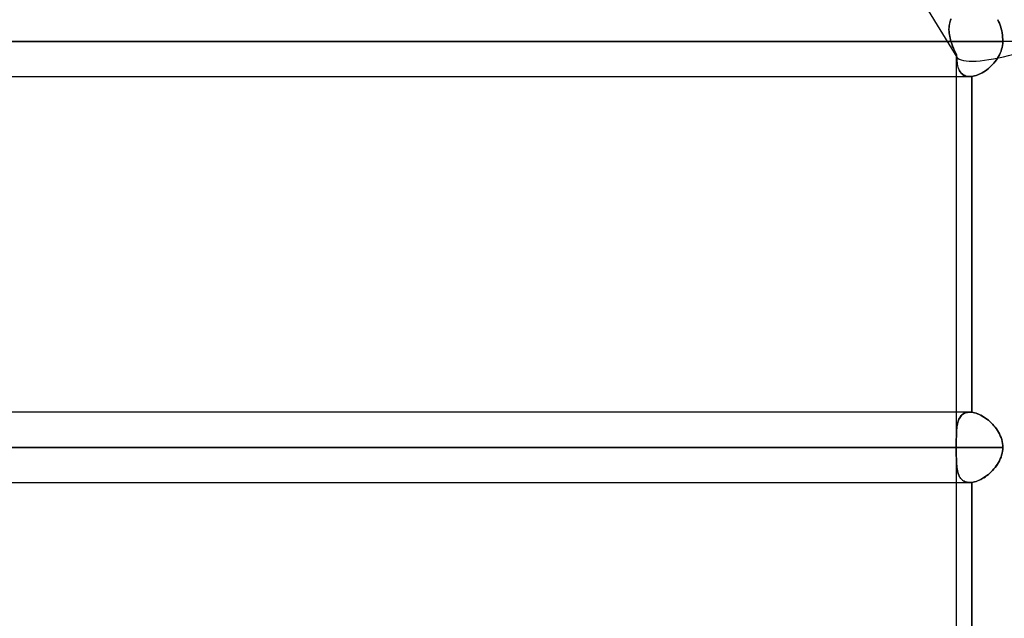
# Model space of a CAD drawing. Header units: millimetres. Extents: x -215 to 215, y -81 to 97.
# Tile 72 of 85: x 95 to 116, y 13 to 26. Entities that reach past the tile are written whole.
import ezdxf

# ---------------------------------------------------------------- set-up
doc = ezdxf.new("R2010")
doc.units = ezdxf.units.MM
doc.layers.add('MAIN-1', color=7, linetype='Continuous')
doc.layers.add('MAIN-2', color=7, linetype='Continuous')

msp = doc.modelspace()

# ---------------------------------------------------------------- linework, layer by layer
at = {"layer": 'MAIN-1'}
for p, q in [((115.947, 25.728), (115.965, 25.69)), ((115.965, 25.69), (115.982, 25.65)), ((115.982, 25.65), (115.998, 25.609)), ((115.998, 25.609), (116.011, 25.568)), ((116.011, 25.568), (116.022, 25.528)), ((116.022, 25.528), (116.032, 25.485)), ((116.032, 25.485), (116.04, 25.44)), ((116.04, 25.44), (116.047, 25.393)), ((116.055, 25.256), (-116.055, 25.256)), ((116.047, 25.393), (116.051, 25.347)), ((116.053, 25.213), (116.049, 25.17)), ((116.051, 25.347), (116.054, 25.301)), ((116.055, 25.256), (116.053, 25.213)), ((116.054, 25.301), (116.055, 25.256)), ((117.335, 25.256), (116.055, 25.256)), ((116.001, 25.005), (115.983, 24.966)), ((116.017, 25.045), (116.001, 25.005)), ((116.03, 25.086), (116.017, 25.045)), ((116.041, 25.128), (116.03, 25.086)), ((116.049, 25.17), (116.041, 25.128)), ((115.863, 24.788), (115.835, 24.756)), ((115.89, 24.821), (115.863, 24.788)), ((115.916, 24.855), (115.89, 24.821)), ((115.94, 24.891), (115.916, 24.855)), ((115.963, 24.928), (115.94, 24.891)), ((115.983, 24.966), (115.963, 24.928)), ((115.611, 24.578), (115.578, 24.56)), ((115.645, 24.598), (115.611, 24.578)), ((115.678, 24.62), (115.645, 24.598)), ((115.711, 24.644), (115.678, 24.62)), ((115.743, 24.67), (115.711, 24.644)), ((115.774, 24.697), (115.743, 24.67)), ((115.805, 24.726), (115.774, 24.697)), ((115.835, 24.756), (115.805, 24.726)), ((-115.339, 24.494), (115.339, 24.494)), ((115.047, 24.494), (115.047, 17.219)), ((115.346, 24.494), (115.339, 24.494)), ((115.353, 24.494), (115.346, 24.494)), ((115.36, 24.494), (115.353, 24.494)), ((115.368, 24.495), (115.36, 24.494)), ((115.375, 24.496), (115.368, 24.495)), ((115.382, 24.496), (115.375, 24.496)), ((115.413, 24.501), (115.382, 24.496)), ((115.382, 24.496), (115.382, 17.216)), ((115.445, 24.508), (115.413, 24.501)), ((115.478, 24.518), (115.445, 24.508)), ((115.511, 24.53), (115.478, 24.518)), ((115.544, 24.544), (115.511, 24.53)), ((115.578, 24.56), (115.544, 24.544)), ((115.339, 17.219), (-115.339, 17.219)), ((115.339, 17.219), (115.346, 17.219)), ((115.346, 17.219), (115.353, 17.218)), ((115.353, 17.218), (115.36, 17.218)), ((115.36, 17.218), (115.368, 17.218)), ((115.368, 17.218), (115.375, 17.217)), ((115.375, 17.217), (115.382, 17.216)), ((115.382, 17.216), (115.413, 17.211)), ((115.413, 17.211), (115.445, 17.204)), ((115.445, 17.204), (115.477, 17.195)), ((115.477, 17.195), (115.51, 17.183)), ((115.51, 17.183), (115.544, 17.169)), ((115.544, 17.169), (115.577, 17.153)), ((115.577, 17.153), (115.611, 17.135)), ((115.611, 17.135), (115.645, 17.114)), ((115.645, 17.114), (115.678, 17.092)), ((115.678, 17.092), (115.711, 17.068)), ((115.711, 17.068), (115.743, 17.043)), ((115.743, 17.043), (115.774, 17.016)), ((115.774, 17.016), (115.805, 16.987)), ((115.805, 16.987), (115.835, 16.956)), ((115.835, 16.956), (115.863, 16.925)), ((115.863, 16.925), (115.89, 16.892)), ((115.89, 16.892), (115.916, 16.857)), ((115.916, 16.857), (115.94, 16.822)), ((115.94, 16.822), (115.963, 16.785)), ((115.963, 16.785), (115.983, 16.747)), ((115.983, 16.747), (116.001, 16.707)), ((116.001, 16.707), (116.017, 16.667)), ((116.017, 16.667), (116.031, 16.626)), ((116.055, 16.456), (-116.055, 16.456)), ((116.031, 16.626), (116.041, 16.584)), ((116.041, 16.584), (116.049, 16.542)), ((116.049, 16.542), (116.053, 16.499)), ((116.053, 16.499), (116.055, 16.456)), ((116.055, 16.456), (116.053, 16.413)), ((116.017, 16.245), (116.001, 16.205)), ((116.03, 16.286), (116.017, 16.245)), ((116.041, 16.328), (116.03, 16.286)), ((116.049, 16.37), (116.041, 16.328)), ((116.053, 16.413), (116.049, 16.37)), ((115.89, 16.021), (115.863, 15.988)), ((115.916, 16.055), (115.89, 16.021)), ((115.94, 16.091), (115.916, 16.055)), ((115.963, 16.128), (115.94, 16.091)), ((115.983, 16.166), (115.963, 16.128)), ((116.001, 16.205), (115.983, 16.166)), ((115.678, 15.821), (115.645, 15.799)), ((115.711, 15.845), (115.678, 15.821)), ((115.743, 15.87), (115.711, 15.845)), ((115.775, 15.897), (115.743, 15.87)), ((115.805, 15.926), (115.775, 15.897)), ((115.835, 15.956), (115.805, 15.926)), ((115.863, 15.988), (115.835, 15.956)), ((-115.339, 15.694), (115.339, 15.694)), ((115.047, 15.694), (115.047, 8.419)), ((115.345, 15.694), (115.339, 15.694)), ((115.351, 15.694), (115.345, 15.694)), ((115.357, 15.694), (115.351, 15.694)), ((115.364, 15.695), (115.357, 15.694)), ((115.37, 15.695), (115.364, 15.695)), ((115.376, 15.696), (115.37, 15.695)), ((115.382, 15.696), (115.376, 15.696)), ((115.413, 15.701), (115.382, 15.696)), ((115.382, 15.696), (115.382, 8.416)), ((115.445, 15.708), (115.413, 15.701)), ((115.478, 15.718), (115.445, 15.708)), ((115.511, 15.73), (115.478, 15.718)), ((115.544, 15.744), (115.511, 15.73)), ((115.578, 15.76), (115.544, 15.744)), ((115.612, 15.778), (115.578, 15.76)), ((115.645, 15.799), (115.612, 15.778))]:
    msp.add_line(p, q, dxfattribs=at)
at = {"layer": 'MAIN-2'}
for p, q in [((114.382, 26.019), (115.058, 24.916)), ((114.899, 25.636), (114.894, 25.604)), ((114.896, 25.622), (114.903, 25.656)), ((114.906, 25.668), (114.899, 25.636)), ((114.903, 25.656), (114.912, 25.689)), ((114.915, 25.699), (114.906, 25.668)), ((114.912, 25.689), (114.923, 25.721)), ((114.927, 25.73), (114.915, 25.699)), ((114.923, 25.721), (114.936, 25.752)), ((115.965, 25.69), (115.947, 25.728)), ((115.982, 25.65), (115.965, 25.69)), ((115.998, 25.609), (115.982, 25.65)), ((114.89, 25.571), (114.888, 25.537)), ((114.888, 25.516), (114.889, 25.552)), ((114.888, 25.537), (114.888, 25.503)), ((114.889, 25.479), (114.888, 25.516)), ((114.888, 25.503), (114.89, 25.468)), ((114.889, 25.552), (114.892, 25.587)), ((114.892, 25.442), (114.889, 25.479)), ((114.894, 25.604), (114.89, 25.571)), ((114.89, 25.468), (114.893, 25.433)), ((114.892, 25.587), (114.896, 25.622)), ((114.897, 25.405), (114.892, 25.442)), ((114.893, 25.433), (114.898, 25.398)), ((116.011, 25.568), (115.998, 25.609)), ((116.022, 25.528), (116.011, 25.568)), ((116.032, 25.485), (116.022, 25.528)), ((116.04, 25.44), (116.032, 25.485)), ((116.047, 25.393), (116.04, 25.44)), ((-116.055, 25.256), (116.055, 25.256)), ((114.931, 25.256), (-114.931, 25.256)), ((-114.931, 25.256), (114.931, 25.256)), ((114.903, 25.368), (114.897, 25.405)), ((114.898, 25.398), (114.904, 25.363)), ((114.911, 25.331), (114.903, 25.368)), ((114.904, 25.363), (114.912, 25.327)), ((114.921, 25.294), (114.911, 25.331)), ((114.912, 25.327), (114.921, 25.292)), ((114.931, 25.256), (114.921, 25.294)), ((114.921, 25.292), (114.931, 25.256)), ((114.931, 25.256), (114.947, 25.208)), ((114.94, 25.229), (114.931, 25.256)), ((114.949, 25.203), (114.94, 25.229)), ((114.947, 25.208), (114.964, 25.16)), ((116.051, 25.347), (116.047, 25.393)), ((116.049, 25.17), (116.053, 25.213)), ((116.054, 25.301), (116.051, 25.347)), ((116.053, 25.213), (116.055, 25.256)), ((116.055, 25.256), (116.054, 25.301)), ((117.335, 25.256), (116.055, 25.256)), ((114.958, 25.176), (114.949, 25.203)), ((114.968, 25.15), (114.958, 25.176)), ((114.964, 25.16), (114.983, 25.113)), ((114.979, 25.124), (114.968, 25.15)), ((114.99, 25.098), (114.979, 25.124)), ((114.983, 25.113), (115.004, 25.065)), ((115.001, 25.072), (114.99, 25.098)), ((115.013, 25.047), (115.001, 25.072)), ((115.004, 25.065), (115.026, 25.018)), ((115.024, 25.022), (115.013, 25.047)), ((115.037, 24.997), (115.024, 25.022)), ((115.026, 25.018), (115.049, 24.972)), ((115.049, 24.972), (115.037, 24.997)), ((115.983, 24.965), (116.001, 25.005)), ((116.001, 25.005), (116.017, 25.045)), ((116.017, 25.045), (116.03, 25.086)), ((116.03, 25.086), (116.041, 25.128)), ((116.041, 25.128), (116.049, 25.17)), ((115.047, 24.955), (115.047, 24.494)), ((115.049, 24.972), (115.05, 24.934)), ((115.05, 24.933), (115.049, 24.972)), ((115.05, 24.934), (115.052, 24.897)), ((115.053, 24.895), (115.05, 24.933)), ((115.052, 24.897), (115.055, 24.861)), ((115.055, 24.858), (115.053, 24.895)), ((115.055, 24.861), (115.059, 24.827)), ((115.059, 24.822), (115.055, 24.858)), ((115.059, 24.827), (115.063, 24.794)), ((115.064, 24.788), (115.059, 24.822)), ((115.063, 24.794), (115.069, 24.762)), ((115.07, 24.756), (115.064, 24.788)), ((115.834, 24.756), (115.863, 24.787)), ((115.863, 24.787), (115.89, 24.82)), ((115.89, 24.82), (115.916, 24.855)), ((115.916, 24.855), (115.94, 24.891)), ((115.94, 24.891), (115.962, 24.927)), ((115.962, 24.927), (115.983, 24.965)), ((115.069, 24.762), (115.075, 24.731)), ((115.077, 24.725), (115.07, 24.756)), ((115.075, 24.731), (115.083, 24.701)), ((115.085, 24.696), (115.077, 24.725)), ((115.083, 24.701), (115.093, 24.673)), ((115.095, 24.668), (115.085, 24.696)), ((115.093, 24.673), (115.104, 24.647)), ((115.106, 24.642), (115.095, 24.668)), ((115.104, 24.647), (115.116, 24.622)), ((115.119, 24.618), (115.106, 24.642)), ((115.116, 24.622), (115.131, 24.599)), ((115.133, 24.595), (115.119, 24.618)), ((115.131, 24.599), (115.147, 24.577)), ((115.149, 24.575), (115.133, 24.595)), ((115.147, 24.577), (115.165, 24.559)), ((115.167, 24.556), (115.149, 24.575)), ((115.577, 24.56), (115.611, 24.578)), ((115.611, 24.578), (115.645, 24.598)), ((115.645, 24.598), (115.678, 24.62)), ((115.678, 24.62), (115.711, 24.644)), ((115.711, 24.644), (115.743, 24.67)), ((115.743, 24.67), (115.774, 24.697)), ((115.774, 24.697), (115.805, 24.726)), ((115.805, 24.726), (115.834, 24.756)), ((115.165, 24.559), (115.184, 24.542)), ((115.186, 24.54), (115.167, 24.556)), ((115.184, 24.542), (115.206, 24.527)), ((115.208, 24.526), (115.186, 24.54)), ((115.206, 24.527), (115.229, 24.515)), ((115.231, 24.515), (115.208, 24.526)), ((115.229, 24.515), (115.254, 24.506)), ((115.255, 24.506), (115.231, 24.515)), ((115.254, 24.506), (115.281, 24.499)), ((115.282, 24.499), (115.255, 24.506)), ((115.281, 24.499), (115.309, 24.495)), ((115.31, 24.495), (115.282, 24.499)), ((115.309, 24.495), (115.339, 24.494)), ((115.339, 24.494), (115.31, 24.495)), ((115.339, 24.494), (115.346, 24.494)), ((115.346, 24.494), (115.353, 24.494)), ((115.353, 24.494), (115.36, 24.494)), ((115.36, 24.494), (115.368, 24.495)), ((115.368, 24.495), (115.375, 24.496)), ((115.375, 24.496), (115.382, 24.496)), ((115.382, 24.496), (115.413, 24.501)), ((115.382, 17.216), (115.382, 24.496)), ((115.413, 24.501), (115.445, 24.508)), ((115.445, 24.508), (115.478, 24.518)), ((115.478, 24.518), (115.511, 24.53)), ((115.511, 24.53), (115.544, 24.544)), ((115.544, 24.544), (115.577, 24.56)), ((115.047, 17.219), (115.047, 16.563)), ((115.105, 17.068), (115.116, 17.089)), ((115.121, 17.098), (115.108, 17.074)), ((115.116, 17.089), (115.127, 17.109)), ((115.135, 17.12), (115.121, 17.098)), ((115.127, 17.109), (115.14, 17.127)), ((115.151, 17.14), (115.135, 17.12)), ((115.14, 17.127), (115.155, 17.144)), ((115.169, 17.158), (115.151, 17.14)), ((115.155, 17.144), (115.17, 17.159)), ((115.188, 17.173), (115.169, 17.158)), ((115.17, 17.159), (115.187, 17.173)), ((115.187, 17.173), (115.205, 17.185)), ((115.209, 17.187), (115.188, 17.173)), ((115.205, 17.185), (115.224, 17.195)), ((115.232, 17.198), (115.209, 17.187)), ((115.224, 17.195), (115.245, 17.203)), ((115.256, 17.207), (115.232, 17.198)), ((115.245, 17.203), (115.267, 17.21)), ((115.282, 17.214), (115.256, 17.207)), ((115.267, 17.21), (115.29, 17.215)), ((115.31, 17.217), (115.282, 17.214)), ((115.29, 17.215), (115.314, 17.218)), ((115.339, 17.219), (115.31, 17.217)), ((115.314, 17.218), (115.339, 17.219)), ((115.346, 17.219), (115.339, 17.219)), ((115.353, 17.218), (115.346, 17.219)), ((115.36, 17.218), (115.353, 17.218)), ((115.367, 17.218), (115.36, 17.218)), ((115.375, 17.217), (115.367, 17.218)), ((115.382, 17.216), (115.375, 17.217)), ((115.413, 17.211), (115.382, 17.216)), ((115.445, 17.204), (115.413, 17.211)), ((115.478, 17.195), (115.445, 17.204)), ((115.511, 17.183), (115.478, 17.195)), ((115.544, 17.169), (115.511, 17.183)), ((115.578, 17.152), (115.544, 17.169)), ((115.612, 17.134), (115.578, 17.152)), ((115.646, 17.114), (115.612, 17.134)), ((115.679, 17.091), (115.646, 17.114)), ((115.712, 17.068), (115.679, 17.091)), ((115.056, 16.86), (115.059, 16.89)), ((115.061, 16.901), (115.057, 16.869)), ((115.059, 16.89), (115.063, 16.918)), ((115.065, 16.933), (115.061, 16.901)), ((115.063, 16.918), (115.068, 16.946)), ((115.071, 16.964), (115.065, 16.933)), ((115.068, 16.946), (115.073, 16.972)), ((115.078, 16.994), (115.071, 16.964)), ((115.073, 16.972), (115.08, 16.998)), ((115.087, 17.022), (115.078, 16.994)), ((115.08, 16.998), (115.087, 17.023)), ((115.097, 17.049), (115.087, 17.022)), ((115.087, 17.023), (115.095, 17.046)), ((115.095, 17.046), (115.105, 17.068)), ((115.108, 17.074), (115.097, 17.049)), ((115.744, 17.042), (115.712, 17.068)), ((115.775, 17.015), (115.744, 17.042)), ((115.806, 16.986), (115.775, 17.015)), ((115.836, 16.955), (115.806, 16.986)), ((115.864, 16.924), (115.836, 16.955)), ((115.891, 16.891), (115.864, 16.924)), ((115.917, 16.856), (115.891, 16.891)), ((115.048, 16.686), (115.047, 16.646)), ((115.047, 16.635), (115.048, 16.67)), ((115.048, 16.703), (115.049, 16.736)), ((115.049, 16.725), (115.048, 16.686)), ((115.048, 16.67), (115.048, 16.703)), ((115.049, 16.736), (115.05, 16.768)), ((115.05, 16.763), (115.049, 16.725)), ((115.05, 16.768), (115.051, 16.8)), ((115.051, 16.799), (115.05, 16.763)), ((115.054, 16.835), (115.051, 16.799)), ((115.051, 16.8), (115.053, 16.83)), ((115.053, 16.83), (115.056, 16.86)), ((115.057, 16.869), (115.054, 16.835)), ((115.941, 16.82), (115.917, 16.856)), ((115.963, 16.784), (115.941, 16.82)), ((115.984, 16.746), (115.963, 16.784)), ((116.002, 16.707), (115.984, 16.746)), ((116.017, 16.667), (116.002, 16.707)), ((116.031, 16.626), (116.017, 16.667)), ((-116.055, 16.456), (116.055, 16.456)), ((-115.047, 16.456), (115.047, 16.456)), ((115.047, 16.456), (42.239, 16.456)), ((115.047, 16.646), (115.047, 16.606)), ((115.047, 16.601), (115.047, 16.635)), ((115.047, 16.606), (115.047, 16.565)), ((115.047, 16.565), (115.047, 16.601)), ((115.047, 16.565), (115.047, 16.547)), ((115.047, 16.547), (115.047, 16.565)), ((115.047, 16.547), (115.047, 16.529)), ((115.047, 16.529), (115.047, 16.547)), ((115.047, 16.529), (115.047, 16.511)), ((115.047, 16.511), (115.047, 16.529)), ((115.047, 16.511), (115.047, 16.493)), ((115.047, 16.492), (115.047, 16.511)), ((115.047, 16.493), (115.047, 16.474)), ((115.047, 16.474), (115.047, 16.492)), ((115.047, 16.474), (115.047, 16.456)), ((115.047, 16.456), (115.047, 16.474)), ((115.047, 16.456), (115.047, 16.438)), ((115.047, 16.438), (115.047, 16.456)), ((116.041, 16.584), (116.031, 16.626)), ((116.049, 16.541), (116.041, 16.584)), ((116.053, 16.499), (116.049, 16.541)), ((116.055, 16.456), (116.053, 16.499)), ((116.053, 16.413), (116.055, 16.456)), ((115.047, 16.438), (115.047, 16.42)), ((115.047, 16.42), (115.047, 16.438)), ((115.047, 16.42), (115.047, 16.402)), ((115.047, 16.402), (115.047, 16.42)), ((115.047, 16.402), (115.047, 16.383)), ((115.047, 16.384), (115.047, 16.402)), ((115.047, 16.366), (115.047, 16.384)), ((115.047, 16.383), (115.047, 16.365)), ((115.047, 16.348), (115.047, 16.366)), ((115.047, 16.365), (115.047, 16.347)), ((115.047, 16.349), (115.047, 15.694)), ((115.047, 16.31), (115.047, 16.348)), ((115.047, 16.347), (115.047, 16.302)), ((115.047, 16.272), (115.047, 16.31)), ((115.047, 16.302), (115.047, 16.258)), ((115.048, 16.235), (115.047, 16.272)), ((115.047, 16.258), (115.048, 16.214)), ((115.048, 16.199), (115.048, 16.235)), ((116.001, 16.204), (116.017, 16.244)), ((116.017, 16.244), (116.03, 16.286)), ((116.03, 16.286), (116.041, 16.328)), ((116.041, 16.328), (116.049, 16.37)), ((116.049, 16.37), (116.053, 16.413)), ((115.048, 16.214), (115.049, 16.172)), ((115.049, 16.164), (115.048, 16.199)), ((115.049, 16.172), (115.05, 16.131)), ((115.05, 16.13), (115.049, 16.164)), ((115.05, 16.131), (115.053, 16.091)), ((115.052, 16.097), (115.05, 16.13)), ((115.055, 16.065), (115.052, 16.097)), ((115.053, 16.091), (115.056, 16.053)), ((115.058, 16.034), (115.055, 16.065)), ((115.056, 16.053), (115.06, 16.016)), ((115.062, 16.003), (115.058, 16.034)), ((115.862, 15.987), (115.89, 16.02)), ((115.89, 16.02), (115.915, 16.054)), ((115.915, 16.054), (115.939, 16.09)), ((115.939, 16.09), (115.962, 16.127)), ((115.962, 16.127), (115.982, 16.165)), ((115.982, 16.165), (116.001, 16.204)), ((115.06, 16.016), (115.065, 15.981)), ((115.066, 15.974), (115.062, 16.003)), ((115.065, 15.981), (115.071, 15.948)), ((115.072, 15.945), (115.066, 15.974)), ((115.071, 15.948), (115.079, 15.916)), ((115.079, 15.918), (115.072, 15.945)), ((115.086, 15.891), (115.079, 15.918)), ((115.079, 15.916), (115.088, 15.886)), ((115.096, 15.866), (115.086, 15.891)), ((115.088, 15.886), (115.099, 15.857)), ((115.106, 15.842), (115.096, 15.866)), ((115.099, 15.857), (115.112, 15.831)), ((115.117, 15.82), (115.106, 15.842)), ((115.112, 15.831), (115.126, 15.806)), ((115.13, 15.799), (115.117, 15.82)), ((115.644, 15.798), (115.677, 15.82)), ((115.677, 15.82), (115.71, 15.843)), ((115.71, 15.843), (115.742, 15.869)), ((115.742, 15.869), (115.773, 15.896)), ((115.773, 15.896), (115.804, 15.925)), ((115.804, 15.925), (115.834, 15.955)), ((115.834, 15.955), (115.862, 15.987)), ((115.126, 15.806), (115.142, 15.784)), ((115.145, 15.78), (115.13, 15.799)), ((115.142, 15.784), (115.16, 15.763)), ((115.161, 15.763), (115.145, 15.78)), ((115.16, 15.763), (115.18, 15.745)), ((115.178, 15.747), (115.161, 15.763)), ((115.197, 15.733), (115.178, 15.747)), ((115.18, 15.745), (115.202, 15.73)), ((115.217, 15.721), (115.197, 15.733)), ((115.202, 15.73), (115.225, 15.717)), ((115.239, 15.711), (115.217, 15.721)), ((115.225, 15.717), (115.251, 15.707)), ((115.262, 15.704), (115.239, 15.711)), ((115.251, 15.707), (115.279, 15.7)), ((115.286, 15.698), (115.262, 15.704)), ((115.279, 15.7), (115.308, 15.695)), ((115.312, 15.695), (115.286, 15.698)), ((115.308, 15.695), (115.339, 15.694)), ((115.339, 15.694), (115.312, 15.695)), ((115.339, 15.694), (115.345, 15.694)), ((115.345, 15.694), (115.351, 15.694)), ((115.351, 15.694), (115.357, 15.694)), ((115.357, 15.694), (115.364, 15.695)), ((115.364, 15.695), (115.37, 15.695)), ((115.37, 15.695), (115.376, 15.696)), ((115.376, 15.696), (115.382, 15.696)), ((115.382, 15.696), (115.413, 15.701)), ((115.382, 8.416), (115.382, 15.696)), ((115.413, 15.701), (115.444, 15.708)), ((115.444, 15.708), (115.477, 15.718)), ((115.477, 15.718), (115.51, 15.729)), ((115.51, 15.729), (115.543, 15.743)), ((115.543, 15.743), (115.577, 15.759)), ((115.577, 15.759), (115.61, 15.778)), ((115.61, 15.778), (115.644, 15.798))]:
    msp.add_line(p, q, dxfattribs=at)
for start_param, end_param in [(-0.124864, -0.070858), (-0.124864, -0.070859), (-0.070858, 0.066573), (-0.070859, 0.066577), (0.066573, 1.59314), (0.066577, 1.59314)]:
    msp.add_ellipse((116.191, 25.256), major_axis=(-1.141, -0.322), ratio=0.245475, start_param=start_param, end_param=end_param, dxfattribs=at)

doc.saveas('drawing.dxf')
